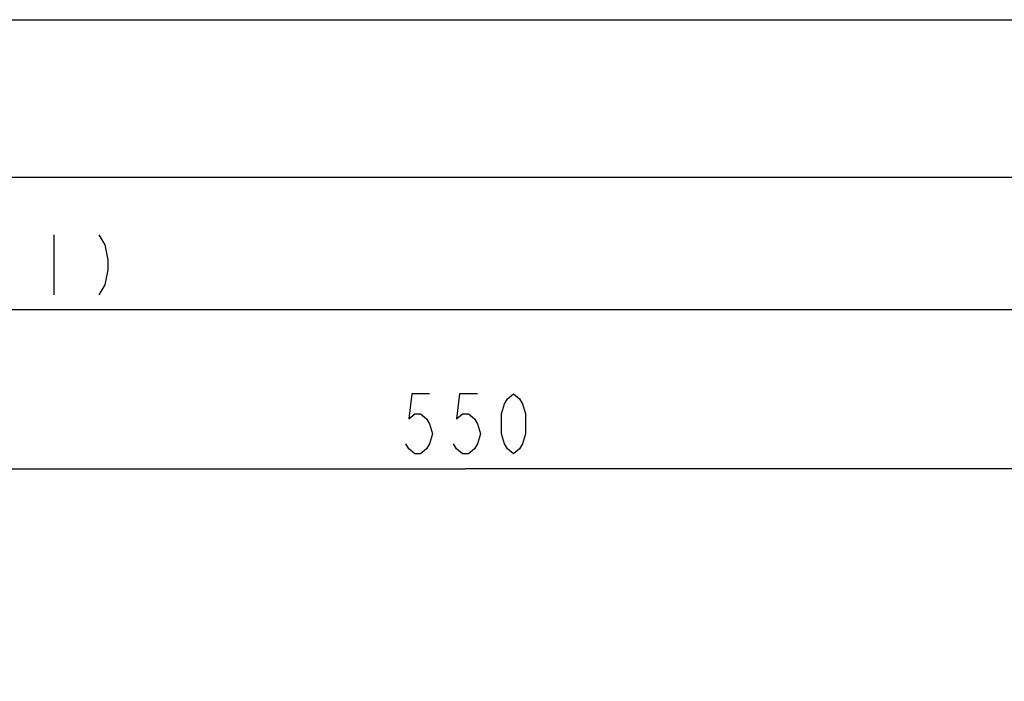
# Model space of a CAD drawing. Extents: x 0 to 594, y 0 to 420.
# Tile 43 of 71: x 222 to 285, y 378 to 420. Entities that reach past the tile are written whole.
import ezdxf

# ---------------------------------------------------------------- set-up
doc = ezdxf.new("R2010")
doc.units = 0
doc.header["$LTSCALE"] = 32.67
doc.layers.get('0').update_dxf_attribs({"linetype": 'CONTINUOUS'})
doc.layers.add('DRIV_DIM', color=7, linetype='CONTINUOUS')
doc.styles.get("Standard").update_dxf_attribs({"font": 'txt', "width": 0.8})
doc.dimstyles.new('DIMSTYLE_1', dxfattribs={"dimtxt": 3.8, "dimasz": 1.8, "dimexe": 2, "dimexo": 1.5, "dimgap": 0.95, "dimtad": 1, "dimdec": 3, "dimlfac": 5, "dimtxsty": 'STANDARD', "dimblk": 'OPEN', "dimblk1": 'OPEN', "dimblk2": 'OPEN', "dimcen": 0.09, "dimazin": 2, "dimtp": 0.001, "dimtm": 0.001, "dimtfac": 1, "dimtdec": 3, "dimtofl": 0, "dimtmove": 0, "dimatfit": 3, "dimtolj": 1})

# ---------------------------------------------------------------- blocks, each defined once
blk = doc.blocks.new('_OPEN')
at = {"color": 0, "linetype": 'BYBLOCK'}
for p, q in [((0, 0), (-1, 0.342)), ((-1, -0.342), (0, 0)), ((-1, 0), (0, 0))]:
    blk.add_line(p, q, dxfattribs=at)
blk = doc.blocks.new('*D1')
at = {"layer": 'DRIV_DIM', "color": 2, "linetype": 'CONTINUOUS'}
for p, q in [((195.348, 358.881), (195.348, 393.492)), ((305.348, 358.525), (305.348, 393.492)), ((195.348, 391.492), (250.348, 391.492)), ((305.348, 391.492), (250.348, 391.492))]:
    blk.add_line(p, q, dxfattribs=at)
at = {"layer": 'DRIV_DIM', "color": 2, "linetype": 'CONTINUOUS', "xscale": 1.8, "yscale": 1.8, "zscale": 1.8, "rotation": 180}
blk.add_blockref('_OPEN', (195.348, 391.492), dxfattribs=at)
at = {"layer": 'DRIV_DIM', "color": 2, "linetype": 'CONTINUOUS', "xscale": 1.8, "yscale": 1.8, "zscale": 1.8}
blk.add_blockref('_OPEN', (305.348, 391.492), dxfattribs=at)
blk = doc.blocks.new('*D5')
at = {"layer": 'DRIV_DIM', "color": 2, "linetype": 'CONTINUOUS'}
for p, q in [((89.548, 337.737), (89.548, 403.587)), ((349.748, 344.637), (349.748, 403.587)), ((89.548, 401.587), (219.648, 401.587)), ((349.748, 401.587), (219.648, 401.587))]:
    blk.add_line(p, q, dxfattribs=at)
at = {"layer": 'DRIV_DIM', "color": 2, "linetype": 'CONTINUOUS', "xscale": 1.8, "yscale": 1.8, "zscale": 1.8, "rotation": 180}
blk.add_blockref('_OPEN', (89.548, 401.587), dxfattribs=at)
at = {"layer": 'DRIV_DIM', "color": 2, "linetype": 'CONTINUOUS', "xscale": 1.8, "yscale": 1.8, "zscale": 1.8}
blk.add_blockref('_OPEN', (349.748, 401.587), dxfattribs=at)

msp = doc.modelspace()

# ---------------------------------------------------------------- linework, layer by layer
at = {"color": 7, "linetype": 'CONTINUOUS'}
for p, q in [((12.37736, 420), (584.30102, 420)), ((10, 410), (584, 410))]:
    msp.add_line(p, q, dxfattribs=at)
at = {"layer": 'DRIV_DIM', "color": 2, "linetype": 'CONTINUOUS'}
msp.add_line((224.20808, 406.33719), (224.20808, 402.53717), dxfattribs=at)
for points in [[(227.05808, 406.33719), (227.43808, 405.70386), (227.62808, 404.75383), (227.62808, 404.1205), (227.43808, 403.17051), (227.05808, 402.53717)], [(248.06809, 396.24191), (246.92809, 396.24191), (246.73808, 394.65859), (247.11809, 394.97524), (247.49809, 394.97524), (247.87808, 394.65859), (248.06809, 394.3419), (248.25808, 393.70857), (248.06809, 393.07527), (247.87808, 392.75858), (247.49809, 392.44193), (247.11809, 392.44193), (246.73808, 392.75858), (246.54809, 393.07527)], [(251.10808, 396.24191), (249.96808, 396.24191), (249.77809, 394.65859), (250.15808, 394.97524), (250.53808, 394.97524), (250.91809, 394.65859), (251.10808, 394.3419), (251.29809, 393.70857), (251.10808, 393.07527), (250.91809, 392.75858), (250.53808, 392.44193), (250.15808, 392.44193), (249.77809, 392.75858), (249.58808, 393.07527)], [(253.38808, 392.44193), (253.00809, 392.75858), (252.81808, 393.07527), (252.62808, 393.70857), (252.62808, 394.97524), (252.81808, 395.60858), (253.00809, 395.92526), (253.38808, 396.24191), (253.76808, 395.92526), (253.95808, 395.60858), (254.14809, 394.97524), (254.14809, 393.70857), (253.95808, 393.07527), (253.76808, 392.75858), (253.38808, 392.44193)]]:
    msp.add_lwpolyline(points, dxfattribs=at)

# ---------------------------------------------------------------- dimensions: what is measured, and where the dimension line sits
dim = msp.add_linear_dim(base=(89.54808, 401.58718), p1=(349.74808, 343.13683), p2=(89.54808, 336.23683), angle=180, text='(<>)', dimstyle='DIMSTYLE_1', dxfattribs=at)
dim.commit()
dim.dimension.update_dxf_attribs({"geometry": '*D5', "text_midpoint": (210.52808, 401.58718), "dimtype": 160})
dim = msp.add_linear_dim(base=(305.34808, 391.49192), p1=(195.34808, 357.38107), p2=(305.34808, 357.02549), dimstyle='DIMSTYLE_1', dxfattribs=at)
dim.commit()
dim.dimension.update_dxf_attribs({"geometry": '*D1', "text_midpoint": (245.78808, 391.49192), "dimtype": 160})

doc.saveas('drawing.dxf')
